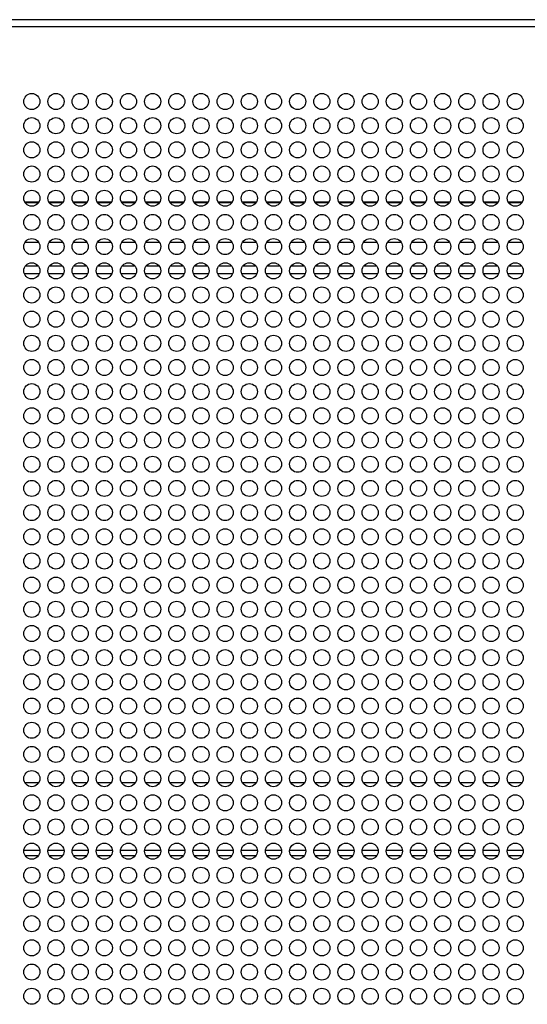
# Model space of a CAD drawing. Header units: millimetres. Extents: x 318 to 5748, y 437 to 3804.
# Tile 11 of 20: x 1858 to 1984, y 3559 to 3804. Entities that reach past the tile are written whole.
import ezdxf

# ---------------------------------------------------------------- set-up
doc = ezdxf.new("R2010")
doc.units = ezdxf.units.MM
doc.header["$LTSCALE"] = 5

msp = doc.modelspace()

# ---------------------------------------------------------------- linework, layer by layer
at = {"color": 7, "linetype": 'Continuous', "lineweight": 25}
for p, q in [((2763.59, 3803.73), (1732.28, 3803.73)), ((2762.59, 3801.93), (1733.28, 3801.93)), ((1862.65, 3748.46), (1859.22, 3748.46)), ((1868.65, 3748.46), (1865.22, 3748.46)), ((1874.65, 3748.46), (1871.22, 3748.46)), ((1880.65, 3748.46), (1877.22, 3748.46)), ((1886.65, 3748.46), (1883.22, 3748.46)), ((1892.65, 3748.46), (1889.22, 3748.46)), ((1898.65, 3748.46), (1895.22, 3748.46)), ((1904.65, 3748.46), (1901.22, 3748.46)), ((1910.65, 3748.46), (1907.22, 3748.46)), ((1916.65, 3748.46), (1913.22, 3748.46)), ((1922.65, 3748.46), (1919.22, 3748.46)), ((1928.65, 3748.46), (1925.22, 3748.46)), ((1934.65, 3748.46), (1931.22, 3748.46)), ((1940.65, 3748.46), (1937.22, 3748.46)), ((1946.65, 3748.46), (1943.22, 3748.46)), ((1952.65, 3748.46), (1949.22, 3748.46)), ((1958.65, 3748.46), (1955.22, 3748.46)), ((1964.65, 3748.46), (1961.22, 3748.46)), ((1970.65, 3748.46), (1967.22, 3748.46)), ((1976.65, 3748.46), (1973.22, 3748.46)), ((1982.65, 3748.46), (1979.22, 3748.46)), ((1859.05, 3740.76), (1862.82, 3740.76)), ((1865.05, 3740.76), (1868.82, 3740.76)), ((1871.05, 3740.76), (1874.82, 3740.76)), ((1877.05, 3740.76), (1880.82, 3740.76)), ((1883.05, 3740.76), (1886.82, 3740.76)), ((1889.05, 3740.76), (1892.82, 3740.76)), ((1895.05, 3740.76), (1898.82, 3740.76)), ((1901.05, 3740.76), (1904.82, 3740.76)), ((1907.05, 3740.76), (1910.82, 3740.76)), ((1913.05, 3740.76), (1916.82, 3740.76)), ((1919.05, 3740.76), (1922.82, 3740.76)), ((1925.05, 3740.76), (1928.82, 3740.76)), ((1931.05, 3740.76), (1934.82, 3740.76)), ((1937.05, 3740.76), (1940.82, 3740.76)), ((1943.05, 3740.76), (1946.82, 3740.76)), ((1949.05, 3740.76), (1952.82, 3740.76)), ((1955.05, 3740.76), (1958.82, 3740.76)), ((1961.05, 3740.76), (1964.82, 3740.76)), ((1967.05, 3740.76), (1970.82, 3740.76)), ((1973.05, 3740.76), (1976.82, 3740.76)), ((1979.05, 3740.76), (1982.82, 3740.76)), ((1862.63, 3614.36), (1859.24, 3614.36)), ((1868.63, 3614.36), (1865.24, 3614.36)), ((1874.63, 3614.36), (1871.24, 3614.36)), ((1880.63, 3614.36), (1877.24, 3614.36)), ((1886.63, 3614.36), (1883.24, 3614.36)), ((1892.63, 3614.36), (1889.24, 3614.36)), ((1898.63, 3614.36), (1895.24, 3614.36)), ((1904.63, 3614.36), (1901.24, 3614.36)), ((1910.63, 3614.36), (1907.24, 3614.36)), ((1916.63, 3614.36), (1913.24, 3614.36)), ((1922.63, 3614.36), (1919.24, 3614.36)), ((1928.63, 3614.36), (1925.24, 3614.36)), ((1934.63, 3614.36), (1931.24, 3614.36)), ((1940.63, 3614.36), (1937.24, 3614.36)), ((1946.63, 3614.36), (1943.24, 3614.36)), ((1952.63, 3614.36), (1949.24, 3614.36)), ((1958.63, 3614.36), (1955.24, 3614.36)), ((1964.63, 3614.36), (1961.24, 3614.36)), ((1970.63, 3614.36), (1967.24, 3614.36)), ((1976.63, 3614.36), (1973.24, 3614.36)), ((1982.63, 3614.36), (1979.24, 3614.36)), ((1862.93, 3597.56), (1858.94, 3597.56)), ((1868.93, 3597.56), (1864.94, 3597.56)), ((1874.93, 3597.56), (1870.94, 3597.56)), ((1880.93, 3597.56), (1876.94, 3597.56)), ((1886.93, 3597.56), (1882.94, 3597.56)), ((1892.93, 3597.56), (1888.94, 3597.56)), ((1898.93, 3597.56), (1894.94, 3597.56)), ((1904.93, 3597.56), (1900.94, 3597.56)), ((1910.93, 3597.56), (1906.94, 3597.56)), ((1916.93, 3597.56), (1912.94, 3597.56)), ((1922.93, 3597.56), (1918.94, 3597.56)), ((1928.93, 3597.56), (1924.94, 3597.56)), ((1934.93, 3597.56), (1930.94, 3597.56)), ((1940.93, 3597.56), (1936.94, 3597.56)), ((1946.93, 3597.56), (1942.94, 3597.56)), ((1952.93, 3597.56), (1948.94, 3597.56)), ((1958.93, 3597.56), (1954.94, 3597.56)), ((1964.93, 3597.56), (1960.94, 3597.56)), ((1970.93, 3597.56), (1966.94, 3597.56)), ((1976.93, 3597.56), (1972.94, 3597.56)), ((1982.93, 3597.56), (1978.94, 3597.56))]:
    msp.add_line(p, q, dxfattribs=at)
at = {"color": 8, "linetype": 'Continuous', "lineweight": 25}
for p, q in [((1859.17, 3758.5), (1862.71, 3758.5)), ((1859.21, 3758.41), (1862.66, 3758.41)), ((1865.17, 3758.5), (1868.71, 3758.5)), ((1865.21, 3758.41), (1868.66, 3758.41)), ((1871.17, 3758.5), (1874.71, 3758.5)), ((1871.21, 3758.41), (1874.66, 3758.41)), ((1877.17, 3758.5), (1880.71, 3758.5)), ((1877.21, 3758.41), (1880.66, 3758.41)), ((1883.17, 3758.5), (1886.71, 3758.5)), ((1883.21, 3758.41), (1886.66, 3758.41)), ((1889.17, 3758.5), (1892.71, 3758.5)), ((1889.21, 3758.41), (1892.66, 3758.41)), ((1895.17, 3758.5), (1898.71, 3758.5)), ((1895.21, 3758.41), (1898.66, 3758.41)), ((1901.17, 3758.5), (1904.71, 3758.5)), ((1901.21, 3758.41), (1904.66, 3758.41)), ((1907.17, 3758.5), (1910.71, 3758.5)), ((1907.21, 3758.41), (1910.66, 3758.41)), ((1913.17, 3758.5), (1916.71, 3758.5)), ((1913.21, 3758.41), (1916.66, 3758.41)), ((1919.17, 3758.5), (1922.71, 3758.5)), ((1919.21, 3758.41), (1922.66, 3758.41)), ((1925.17, 3758.5), (1928.71, 3758.5)), ((1925.21, 3758.41), (1928.66, 3758.41)), ((1931.17, 3758.5), (1934.71, 3758.5)), ((1931.21, 3758.41), (1934.66, 3758.41)), ((1937.17, 3758.5), (1940.71, 3758.5)), ((1937.21, 3758.41), (1940.66, 3758.41)), ((1943.17, 3758.5), (1946.71, 3758.5)), ((1943.21, 3758.41), (1946.66, 3758.41)), ((1949.17, 3758.5), (1952.71, 3758.5)), ((1949.21, 3758.41), (1952.66, 3758.41)), ((1955.17, 3758.5), (1958.71, 3758.5)), ((1955.21, 3758.41), (1958.66, 3758.41)), ((1961.17, 3758.5), (1964.71, 3758.5)), ((1961.21, 3758.41), (1964.66, 3758.41)), ((1967.17, 3758.5), (1970.71, 3758.5)), ((1967.21, 3758.41), (1970.66, 3758.41)), ((1973.17, 3758.5), (1976.71, 3758.5)), ((1973.21, 3758.41), (1976.66, 3758.41)), ((1979.17, 3758.5), (1982.71, 3758.5)), ((1979.21, 3758.41), (1982.66, 3758.41)), ((1862.58, 3742.56), (1859.29, 3742.56)), ((1868.58, 3742.56), (1865.29, 3742.56)), ((1874.58, 3742.56), (1871.29, 3742.56)), ((1880.58, 3742.56), (1877.29, 3742.56)), ((1886.58, 3742.56), (1883.29, 3742.56)), ((1892.58, 3742.56), (1889.29, 3742.56)), ((1898.58, 3742.56), (1895.29, 3742.56)), ((1904.58, 3742.56), (1901.29, 3742.56)), ((1910.58, 3742.56), (1907.29, 3742.56)), ((1916.58, 3742.56), (1913.29, 3742.56)), ((1922.58, 3742.56), (1919.29, 3742.56)), ((1928.58, 3742.56), (1925.29, 3742.56)), ((1934.58, 3742.56), (1931.29, 3742.56)), ((1940.58, 3742.56), (1937.29, 3742.56)), ((1946.58, 3742.56), (1943.29, 3742.56)), ((1952.58, 3742.56), (1949.29, 3742.56)), ((1958.58, 3742.56), (1955.29, 3742.56)), ((1964.58, 3742.56), (1961.29, 3742.56)), ((1970.58, 3742.56), (1967.29, 3742.56)), ((1976.58, 3742.56), (1973.29, 3742.56)), ((1982.58, 3742.56), (1979.29, 3742.56)), ((1862.56, 3596.26), (1859.31, 3596.26)), ((1868.56, 3596.26), (1865.31, 3596.26)), ((1874.56, 3596.26), (1871.31, 3596.26)), ((1880.56, 3596.26), (1877.31, 3596.26)), ((1886.56, 3596.26), (1883.31, 3596.26)), ((1892.56, 3596.26), (1889.31, 3596.26)), ((1898.56, 3596.26), (1895.31, 3596.26)), ((1904.56, 3596.26), (1901.31, 3596.26)), ((1910.56, 3596.26), (1907.31, 3596.26)), ((1916.56, 3596.26), (1913.31, 3596.26)), ((1922.56, 3596.26), (1919.31, 3596.26)), ((1928.56, 3596.26), (1925.31, 3596.26)), ((1934.56, 3596.26), (1931.31, 3596.26)), ((1940.56, 3596.26), (1937.31, 3596.26)), ((1946.56, 3596.26), (1943.31, 3596.26)), ((1952.56, 3596.26), (1949.31, 3596.26)), ((1958.56, 3596.26), (1955.31, 3596.26)), ((1964.56, 3596.26), (1961.31, 3596.26)), ((1970.56, 3596.26), (1967.31, 3596.26)), ((1976.56, 3596.26), (1973.31, 3596.26)), ((1982.56, 3596.26), (1979.31, 3596.26))]:
    msp.add_line(p, q, dxfattribs=at)
at = {"color": 7, "linetype": 'Continuous', "lineweight": 25}
for centre in [(1860.94, 3783.43), (1866.94, 3783.43), (1872.94, 3783.43), (1878.94, 3783.43), (1884.94, 3783.43), (1890.94, 3783.43), (1896.94, 3783.43), (1902.94, 3783.43), (1908.94, 3783.43), (1914.94, 3783.43), (1920.94, 3783.43), (1926.94, 3783.43), (1932.94, 3783.43), (1938.94, 3783.43), (1944.94, 3783.43), (1950.94, 3783.43), (1956.94, 3783.43), (1962.94, 3783.43), (1968.94, 3783.43), (1974.94, 3783.43), (1980.94, 3783.43), (1860.94, 3777.43), (1866.94, 3777.43), (1872.94, 3777.43), (1878.94, 3777.43), (1884.94, 3777.43), (1890.94, 3777.43), (1896.94, 3777.43), (1902.94, 3777.43), (1908.94, 3777.43), (1914.94, 3777.43), (1920.94, 3777.43), (1926.94, 3777.43), (1932.94, 3777.43), (1938.94, 3777.43), (1944.94, 3777.43), (1950.94, 3777.43), (1956.94, 3777.43), (1962.94, 3777.43), (1968.94, 3777.43), (1974.94, 3777.43), (1980.94, 3777.43), (1860.94, 3771.43), (1866.94, 3771.43), (1872.94, 3771.43), (1878.94, 3771.43), (1884.94, 3771.43), (1890.94, 3771.43), (1896.94, 3771.43), (1902.94, 3771.43), (1908.94, 3771.43), (1914.94, 3771.43), (1920.94, 3771.43), (1926.94, 3771.43), (1932.94, 3771.43), (1938.94, 3771.43), (1944.94, 3771.43), (1950.94, 3771.43), (1956.94, 3771.43), (1962.94, 3771.43), (1968.94, 3771.43), (1974.94, 3771.43), (1980.94, 3771.43), (1860.94, 3765.43), (1866.94, 3765.43), (1872.94, 3765.43), (1878.94, 3765.43), (1884.94, 3765.43), (1890.94, 3765.43), (1896.94, 3765.43), (1902.94, 3765.43), (1908.94, 3765.43), (1914.94, 3765.43), (1920.94, 3765.43), (1926.94, 3765.43), (1932.94, 3765.43), (1938.94, 3765.43), (1944.94, 3765.43), (1950.94, 3765.43), (1956.94, 3765.43), (1962.94, 3765.43), (1968.94, 3765.43), (1974.94, 3765.43), (1980.94, 3765.43), (1860.94, 3759.43), (1866.94, 3759.43), (1872.94, 3759.43), (1878.94, 3759.43), (1884.94, 3759.43), (1890.94, 3759.43), (1896.94, 3759.43), (1902.94, 3759.43), (1908.94, 3759.43), (1914.94, 3759.43), (1920.94, 3759.43), (1926.94, 3759.43), (1932.94, 3759.43), (1938.94, 3759.43), (1944.94, 3759.43), (1950.94, 3759.43), (1956.94, 3759.43), (1962.94, 3759.43), (1968.94, 3759.43), (1974.94, 3759.43), (1980.94, 3759.43), (1860.94, 3753.43), (1866.94, 3753.43), (1872.94, 3753.43), (1878.94, 3753.43), (1884.94, 3753.43), (1890.94, 3753.43), (1896.94, 3753.43), (1902.94, 3753.43), (1908.94, 3753.43), (1914.94, 3753.43), (1920.94, 3753.43), (1926.94, 3753.43), (1932.94, 3753.43), (1938.94, 3753.43), (1944.94, 3753.43), (1950.94, 3753.43), (1956.94, 3753.43), (1962.94, 3753.43), (1968.94, 3753.43), (1974.94, 3753.43), (1980.94, 3753.43), (1860.94, 3747.43), (1866.94, 3747.43), (1872.94, 3747.43), (1878.94, 3747.43), (1884.94, 3747.43), (1890.94, 3747.43), (1896.94, 3747.43), (1902.94, 3747.43), (1908.94, 3747.43), (1914.94, 3747.43), (1920.94, 3747.43), (1926.94, 3747.43), (1932.94, 3747.43), (1938.94, 3747.43), (1944.94, 3747.43), (1950.94, 3747.43), (1956.94, 3747.43), (1962.94, 3747.43), (1968.94, 3747.43), (1974.94, 3747.43), (1980.94, 3747.43), (1860.94, 3741.43), (1866.94, 3741.43), (1872.94, 3741.43), (1878.94, 3741.43), (1884.94, 3741.43), (1890.94, 3741.43), (1896.94, 3741.43), (1902.94, 3741.43), (1908.94, 3741.43), (1914.94, 3741.43), (1920.94, 3741.43), (1926.94, 3741.43), (1932.94, 3741.43), (1938.94, 3741.43), (1944.94, 3741.43), (1950.94, 3741.43), (1956.94, 3741.43), (1962.94, 3741.43), (1968.94, 3741.43), (1974.94, 3741.43), (1980.94, 3741.43), (1860.94, 3735.43), (1866.94, 3735.43), (1872.94, 3735.43), (1878.94, 3735.43), (1884.94, 3735.43), (1890.94, 3735.43), (1896.94, 3735.43), (1902.94, 3735.43), (1908.94, 3735.43), (1914.94, 3735.43), (1920.94, 3735.43), (1926.94, 3735.43), (1932.94, 3735.43), (1938.94, 3735.43), (1944.94, 3735.43), (1950.94, 3735.43), (1956.94, 3735.43), (1962.94, 3735.43), (1968.94, 3735.43), (1974.94, 3735.43), (1980.94, 3735.43), (1860.94, 3729.43), (1866.94, 3729.43), (1872.94, 3729.43), (1878.94, 3729.43), (1884.94, 3729.43), (1890.94, 3729.43), (1896.94, 3729.43), (1902.94, 3729.43), (1908.94, 3729.43), (1914.94, 3729.43), (1920.94, 3729.43), (1926.94, 3729.43), (1932.94, 3729.43), (1938.94, 3729.43), (1944.94, 3729.43), (1950.94, 3729.43), (1956.94, 3729.43), (1962.94, 3729.43), (1968.94, 3729.43), (1974.94, 3729.43), (1980.94, 3729.43), (1860.94, 3723.43), (1866.94, 3723.43), (1872.94, 3723.43), (1878.94, 3723.43), (1884.94, 3723.43), (1890.94, 3723.43), (1896.94, 3723.43), (1902.94, 3723.43), (1908.94, 3723.43), (1914.94, 3723.43), (1920.94, 3723.43), (1926.94, 3723.43), (1932.94, 3723.43), (1938.94, 3723.43), (1944.94, 3723.43), (1950.94, 3723.43), (1956.94, 3723.43), (1962.94, 3723.43), (1968.94, 3723.43), (1974.94, 3723.43), (1980.94, 3723.43), (1860.94, 3717.43), (1866.94, 3717.43), (1872.94, 3717.43), (1878.94, 3717.43), (1884.94, 3717.43), (1890.94, 3717.43), (1896.94, 3717.43), (1902.94, 3717.43), (1908.94, 3717.43), (1914.94, 3717.43), (1920.94, 3717.43), (1926.94, 3717.43), (1932.94, 3717.43), (1938.94, 3717.43), (1944.94, 3717.43), (1950.94, 3717.43), (1956.94, 3717.43), (1962.94, 3717.43), (1968.94, 3717.43), (1974.94, 3717.43), (1980.94, 3717.43), (1860.94, 3711.43), (1866.94, 3711.43), (1872.94, 3711.43), (1878.94, 3711.43), (1884.94, 3711.43), (1890.94, 3711.43), (1896.94, 3711.43), (1902.94, 3711.43), (1908.94, 3711.43), (1914.94, 3711.43), (1920.94, 3711.43), (1926.94, 3711.43), (1932.94, 3711.43), (1938.94, 3711.43), (1944.94, 3711.43), (1950.94, 3711.43), (1956.94, 3711.43), (1962.94, 3711.43), (1968.94, 3711.43), (1974.94, 3711.43), (1980.94, 3711.43), (1860.94, 3705.43), (1866.94, 3705.43), (1872.94, 3705.43), (1878.94, 3705.43), (1884.94, 3705.43), (1890.94, 3705.43), (1896.94, 3705.43), (1902.94, 3705.43), (1908.94, 3705.43), (1914.94, 3705.43), (1920.94, 3705.43), (1926.94, 3705.43), (1932.94, 3705.43), (1938.94, 3705.43), (1944.94, 3705.43), (1950.94, 3705.43), (1956.94, 3705.43), (1962.94, 3705.43), (1968.94, 3705.43), (1974.94, 3705.43), (1980.94, 3705.43), (1860.94, 3699.43), (1866.94, 3699.43), (1872.94, 3699.43), (1878.94, 3699.43), (1884.94, 3699.43), (1890.94, 3699.43), (1896.94, 3699.43), (1902.94, 3699.43), (1908.94, 3699.43), (1914.94, 3699.43), (1920.94, 3699.43), (1926.94, 3699.43), (1932.94, 3699.43), (1938.94, 3699.43), (1944.94, 3699.43), (1950.94, 3699.43), (1956.94, 3699.43), (1962.94, 3699.43), (1968.94, 3699.43), (1974.94, 3699.43), (1980.94, 3699.43), (1860.94, 3693.43), (1866.94, 3693.43), (1872.94, 3693.43), (1878.94, 3693.43), (1884.94, 3693.43), (1890.94, 3693.43), (1896.94, 3693.43), (1902.94, 3693.43), (1908.94, 3693.43), (1914.94, 3693.43), (1920.94, 3693.43), (1926.94, 3693.43), (1932.94, 3693.43), (1938.94, 3693.43), (1944.94, 3693.43), (1950.94, 3693.43), (1956.94, 3693.43), (1962.94, 3693.43), (1968.94, 3693.43), (1974.94, 3693.43), (1980.94, 3693.43), (1860.94, 3687.43), (1866.94, 3687.43), (1872.94, 3687.43), (1878.94, 3687.43), (1884.94, 3687.43), (1890.94, 3687.43), (1896.94, 3687.43), (1902.94, 3687.43), (1908.94, 3687.43), (1914.94, 3687.43), (1920.94, 3687.43), (1926.94, 3687.43), (1932.94, 3687.43), (1938.94, 3687.43), (1944.94, 3687.43), (1950.94, 3687.43), (1956.94, 3687.43), (1962.94, 3687.43), (1968.94, 3687.43), (1974.94, 3687.43), (1980.94, 3687.43), (1860.94, 3681.43), (1866.94, 3681.43), (1872.94, 3681.43), (1878.94, 3681.43), (1884.94, 3681.43), (1890.94, 3681.43), (1896.94, 3681.43), (1902.94, 3681.43), (1908.94, 3681.43), (1914.94, 3681.43), (1920.94, 3681.43), (1926.94, 3681.43), (1932.94, 3681.43), (1938.94, 3681.43), (1944.94, 3681.43), (1950.94, 3681.43), (1956.94, 3681.43), (1962.94, 3681.43), (1968.94, 3681.43), (1974.94, 3681.43), (1980.94, 3681.43), (1860.94, 3675.43), (1866.94, 3675.43), (1872.94, 3675.43), (1878.94, 3675.43), (1884.94, 3675.43), (1890.94, 3675.43), (1896.94, 3675.43), (1902.94, 3675.43), (1908.94, 3675.43), (1914.94, 3675.43), (1920.94, 3675.43), (1926.94, 3675.43), (1932.94, 3675.43), (1938.94, 3675.43), (1944.94, 3675.43), (1950.94, 3675.43), (1956.94, 3675.43), (1962.94, 3675.43), (1968.94, 3675.43), (1974.94, 3675.43), (1980.94, 3675.43), (1860.94, 3669.43), (1866.94, 3669.43), (1872.94, 3669.43), (1878.94, 3669.43), (1884.94, 3669.43), (1890.94, 3669.43), (1896.94, 3669.43), (1902.94, 3669.43), (1908.94, 3669.43), (1914.94, 3669.43), (1920.94, 3669.43), (1926.94, 3669.43), (1932.94, 3669.43), (1938.94, 3669.43), (1944.94, 3669.43), (1950.94, 3669.43), (1956.94, 3669.43), (1962.94, 3669.43), (1968.94, 3669.43), (1974.94, 3669.43), (1980.94, 3669.43), (1860.94, 3663.43), (1866.94, 3663.43), (1872.94, 3663.43), (1878.94, 3663.43), (1884.94, 3663.43), (1890.94, 3663.43), (1896.94, 3663.43), (1902.94, 3663.43), (1908.94, 3663.43), (1914.94, 3663.43), (1920.94, 3663.43), (1926.94, 3663.43), (1932.94, 3663.43), (1938.94, 3663.43), (1944.94, 3663.43), (1950.94, 3663.43), (1956.94, 3663.43), (1962.94, 3663.43), (1968.94, 3663.43), (1974.94, 3663.43), (1980.94, 3663.43), (1860.94, 3657.43), (1866.94, 3657.43), (1872.94, 3657.43), (1878.94, 3657.43), (1884.94, 3657.43), (1890.94, 3657.43), (1896.94, 3657.43), (1902.94, 3657.43), (1908.94, 3657.43), (1914.94, 3657.43), (1920.94, 3657.43), (1926.94, 3657.43), (1932.94, 3657.43), (1938.94, 3657.43), (1944.94, 3657.43), (1950.94, 3657.43), (1956.94, 3657.43), (1962.94, 3657.43), (1968.94, 3657.43), (1974.94, 3657.43), (1980.94, 3657.43), (1860.94, 3651.43), (1866.94, 3651.43), (1872.94, 3651.43), (1878.94, 3651.43), (1884.94, 3651.43), (1890.94, 3651.43), (1896.94, 3651.43), (1902.94, 3651.43), (1908.94, 3651.43), (1914.94, 3651.43), (1920.94, 3651.43), (1926.94, 3651.43), (1932.94, 3651.43), (1938.94, 3651.43), (1944.94, 3651.43), (1950.94, 3651.43), (1956.94, 3651.43), (1962.94, 3651.43), (1968.94, 3651.43), (1974.94, 3651.43), (1980.94, 3651.43), (1860.94, 3645.43), (1866.94, 3645.43), (1872.94, 3645.43), (1878.94, 3645.43), (1884.94, 3645.43), (1890.94, 3645.43), (1896.94, 3645.43), (1902.94, 3645.43), (1908.94, 3645.43), (1914.94, 3645.43), (1920.94, 3645.43), (1926.94, 3645.43), (1932.94, 3645.43), (1938.94, 3645.43), (1944.94, 3645.43), (1950.94, 3645.43), (1956.94, 3645.43), (1962.94, 3645.43), (1968.94, 3645.43), (1974.94, 3645.43), (1980.94, 3645.43), (1860.94, 3639.43), (1866.94, 3639.43), (1872.94, 3639.43), (1878.94, 3639.43), (1884.94, 3639.43), (1890.94, 3639.43), (1896.94, 3639.43), (1902.94, 3639.43), (1908.94, 3639.43), (1914.94, 3639.43), (1920.94, 3639.43), (1926.94, 3639.43), (1932.94, 3639.43), (1938.94, 3639.43), (1944.94, 3639.43), (1950.94, 3639.43), (1956.94, 3639.43), (1962.94, 3639.43), (1968.94, 3639.43), (1974.94, 3639.43), (1980.94, 3639.43), (1860.94, 3633.43), (1866.94, 3633.43), (1872.94, 3633.43), (1878.94, 3633.43), (1884.94, 3633.43), (1890.94, 3633.43), (1896.94, 3633.43), (1902.94, 3633.43), (1908.94, 3633.43), (1914.94, 3633.43), (1920.94, 3633.43), (1926.94, 3633.43), (1932.94, 3633.43), (1938.94, 3633.43), (1944.94, 3633.43), (1950.94, 3633.43), (1956.94, 3633.43), (1962.94, 3633.43), (1968.94, 3633.43), (1974.94, 3633.43), (1980.94, 3633.43), (1860.94, 3627.43), (1866.94, 3627.43), (1872.94, 3627.43), (1878.94, 3627.43), (1884.94, 3627.43), (1890.94, 3627.43), (1896.94, 3627.43), (1902.94, 3627.43), (1908.94, 3627.43), (1914.94, 3627.43), (1920.94, 3627.43), (1926.94, 3627.43), (1932.94, 3627.43), (1938.94, 3627.43), (1944.94, 3627.43), (1950.94, 3627.43), (1956.94, 3627.43), (1962.94, 3627.43), (1968.94, 3627.43), (1974.94, 3627.43), (1980.94, 3627.43), (1860.94, 3621.43), (1866.94, 3621.43), (1872.94, 3621.43), (1878.94, 3621.43), (1884.94, 3621.43), (1890.94, 3621.43), (1896.94, 3621.43), (1902.94, 3621.43), (1908.94, 3621.43), (1914.94, 3621.43), (1920.94, 3621.43), (1926.94, 3621.43), (1932.94, 3621.43), (1938.94, 3621.43), (1944.94, 3621.43), (1950.94, 3621.43), (1956.94, 3621.43), (1962.94, 3621.43), (1968.94, 3621.43), (1974.94, 3621.43), (1980.94, 3621.43), (1860.94, 3615.43), (1866.94, 3615.43), (1872.94, 3615.43), (1878.94, 3615.43), (1884.94, 3615.43), (1890.94, 3615.43), (1896.94, 3615.43), (1902.94, 3615.43), (1908.94, 3615.43), (1914.94, 3615.43), (1920.94, 3615.43), (1926.94, 3615.43), (1932.94, 3615.43), (1938.94, 3615.43), (1944.94, 3615.43), (1950.94, 3615.43), (1956.94, 3615.43), (1962.94, 3615.43), (1968.94, 3615.43), (1974.94, 3615.43), (1980.94, 3615.43), (1860.94, 3609.43), (1866.94, 3609.43), (1872.94, 3609.43), (1878.94, 3609.43), (1884.94, 3609.43), (1890.94, 3609.43), (1896.94, 3609.43), (1902.94, 3609.43), (1908.94, 3609.43), (1914.94, 3609.43), (1920.94, 3609.43), (1926.94, 3609.43), (1932.94, 3609.43), (1938.94, 3609.43), (1944.94, 3609.43), (1950.94, 3609.43), (1956.94, 3609.43), (1962.94, 3609.43), (1968.94, 3609.43), (1974.94, 3609.43), (1980.94, 3609.43), (1860.94, 3603.43), (1866.94, 3603.43), (1872.94, 3603.43), (1878.94, 3603.43), (1884.94, 3603.43), (1890.94, 3603.43), (1896.94, 3603.43), (1902.94, 3603.43), (1908.94, 3603.43), (1914.94, 3603.43), (1920.94, 3603.43), (1926.94, 3603.43), (1932.94, 3603.43), (1938.94, 3603.43), (1944.94, 3603.43), (1950.94, 3603.43), (1956.94, 3603.43), (1962.94, 3603.43), (1968.94, 3603.43), (1974.94, 3603.43), (1980.94, 3603.43), (1860.94, 3597.43), (1866.94, 3597.43), (1872.94, 3597.43), (1878.94, 3597.43), (1884.94, 3597.43), (1890.94, 3597.43), (1896.94, 3597.43), (1902.94, 3597.43), (1908.94, 3597.43), (1914.94, 3597.43), (1920.94, 3597.43), (1926.94, 3597.43), (1932.94, 3597.43), (1938.94, 3597.43), (1944.94, 3597.43), (1950.94, 3597.43), (1956.94, 3597.43), (1962.94, 3597.43), (1968.94, 3597.43), (1974.94, 3597.43), (1980.94, 3597.43), (1860.94, 3591.43), (1866.94, 3591.43), (1872.94, 3591.43), (1878.94, 3591.43), (1884.94, 3591.43), (1890.94, 3591.43), (1896.94, 3591.43), (1902.94, 3591.43), (1908.94, 3591.43), (1914.94, 3591.43), (1920.94, 3591.43), (1926.94, 3591.43), (1932.94, 3591.43), (1938.94, 3591.43), (1944.94, 3591.43), (1950.94, 3591.43), (1956.94, 3591.43), (1962.94, 3591.43), (1968.94, 3591.43), (1974.94, 3591.43), (1980.94, 3591.43), (1860.94, 3585.43), (1866.94, 3585.43), (1872.94, 3585.43), (1878.94, 3585.43), (1884.94, 3585.43), (1890.94, 3585.43), (1896.94, 3585.43), (1902.94, 3585.43), (1908.94, 3585.43), (1914.94, 3585.43), (1920.94, 3585.43), (1926.94, 3585.43), (1932.94, 3585.43), (1938.94, 3585.43), (1944.94, 3585.43), (1950.94, 3585.43), (1956.94, 3585.43), (1962.94, 3585.43), (1968.94, 3585.43), (1974.94, 3585.43), (1980.94, 3585.43), (1860.94, 3579.43), (1866.94, 3579.43), (1872.94, 3579.43), (1878.94, 3579.43), (1884.94, 3579.43), (1890.94, 3579.43), (1896.94, 3579.43), (1902.94, 3579.43), (1908.94, 3579.43), (1914.94, 3579.43), (1920.94, 3579.43), (1926.94, 3579.43), (1932.94, 3579.43), (1938.94, 3579.43), (1944.94, 3579.43), (1950.94, 3579.43), (1956.94, 3579.43), (1962.94, 3579.43), (1968.94, 3579.43), (1974.94, 3579.43), (1980.94, 3579.43), (1860.94, 3573.43), (1866.94, 3573.43), (1872.94, 3573.43), (1878.94, 3573.43), (1884.94, 3573.43), (1890.94, 3573.43), (1896.94, 3573.43), (1902.94, 3573.43), (1908.94, 3573.43), (1914.94, 3573.43), (1920.94, 3573.43), (1926.94, 3573.43), (1932.94, 3573.43), (1938.94, 3573.43), (1944.94, 3573.43), (1950.94, 3573.43), (1956.94, 3573.43), (1962.94, 3573.43), (1968.94, 3573.43), (1974.94, 3573.43), (1980.94, 3573.43), (1860.94, 3567.43), (1866.94, 3567.43), (1872.94, 3567.43), (1878.94, 3567.43), (1884.94, 3567.43), (1890.94, 3567.43), (1896.94, 3567.43), (1902.94, 3567.43), (1908.94, 3567.43), (1914.94, 3567.43), (1920.94, 3567.43), (1926.94, 3567.43), (1932.94, 3567.43), (1938.94, 3567.43), (1944.94, 3567.43), (1950.94, 3567.43), (1956.94, 3567.43), (1962.94, 3567.43), (1968.94, 3567.43), (1974.94, 3567.43), (1980.94, 3567.43), (1860.94, 3561.43), (1866.94, 3561.43), (1872.94, 3561.43), (1878.94, 3561.43), (1884.94, 3561.43), (1890.94, 3561.43), (1896.94, 3561.43), (1902.94, 3561.43), (1908.94, 3561.43), (1914.94, 3561.43), (1920.94, 3561.43), (1926.94, 3561.43), (1932.94, 3561.43), (1938.94, 3561.43), (1944.94, 3561.43), (1950.94, 3561.43), (1956.94, 3561.43), (1962.94, 3561.43), (1968.94, 3561.43), (1974.94, 3561.43), (1980.94, 3561.43)]:
    msp.add_circle(centre, 2, dxfattribs=at)

doc.saveas('drawing.dxf')
